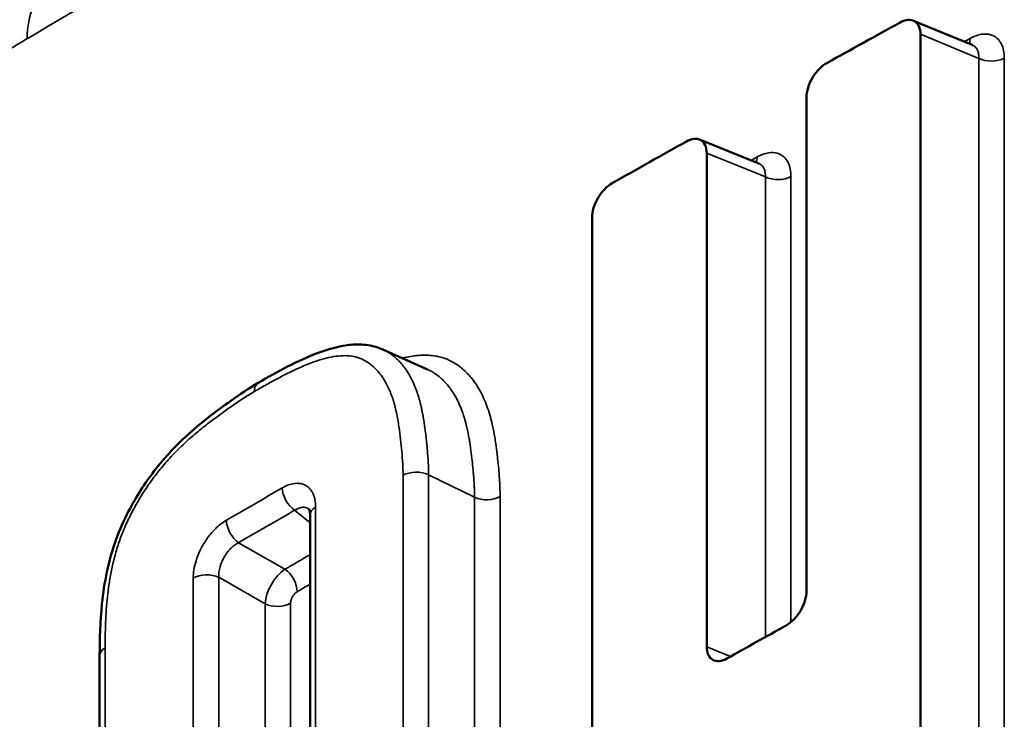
# Model space of a CAD drawing. Header units: millimetres. Extents: x 38 to 2514, y 38 to 1622.
# Tile 15 of 256: x 588.4 to 593.61, y 340.39 to 344.09. Entities that reach past the tile are written whole.
import ezdxf

# ---------------------------------------------------------------- set-up
doc = ezdxf.new("R2010")
doc.units = ezdxf.units.MM
doc.header["$LTSCALE"] = 7.692308
doc.layers.add('Visible (ISO)', color=7, linetype='Continuous', lineweight=50)
doc.layers.add('Visible Narrow (ISO)', color=7, linetype='Continuous', lineweight=35)

msp = doc.modelspace()

# ---------------------------------------------------------------- linework, layer by layer
at = {"layer": 'Visible (ISO)'}
for p, q in [((593.1263, 344.0837), (593.437, 343.9554)), ((593.1641, 344.0118), (593.1641, 338.6536)), ((592.5613, 341.0685), (592.5613, 343.6779)), ((591.9961, 343.4555), (592.3089, 343.3286)), ((592.0338, 343.3836), (592.0338, 340.7741)), ((591.4279, 337.6846), (591.4279, 343.0427)), ((590.3212, 342.3452), (590.5578, 342.2399)), ((590.5777, 342.23), (590.5777, 342.23)), ((589.937, 341.4713), (589.937, 337.2187)), ((588.8244, 340.7273), (588.8244, 335.9536))]:
    msp.add_line(p, q, dxfattribs=at)
for centre, major_axis, ratio, start_param, end_param in [((730.5801, 275.2637), (199.2244, 14.3), 0.524298, 2.30226, 2.304999), ((590.037, 341.4713), (-0.1, 0), 0.57735, 6.282869, 6.283185)]:
    msp.add_ellipse(centre, major_axis=major_axis, ratio=ratio, start_param=start_param, end_param=end_param, dxfattribs=at)
for points in [[(592.669, 343.8597), (592.7978, 343.9313), (592.9269, 344.0027), (593.056, 344.0741)], [(593.437, 343.9554), (593.4378, 343.9551), (593.4385, 343.9549), (593.4385, 343.9549)], [(592.3089, 343.3286), (592.3099, 343.3282), (592.3107, 343.3281), (592.3107, 343.3281)], [(590.5579, 342.2398), (590.5579, 342.2398), (590.5578, 342.2398), (590.5578, 342.2399)], [(592.1411, 340.7121), (592.2452, 340.7703), (592.3494, 340.8285), (592.4538, 340.8866)]]:
    msp.add_open_spline(points, degree=3, dxfattribs=at)
for points, knots in [([(593.1641, 344.0118), (593.1641, 344.0272), (593.1614, 344.0421), (593.1503, 344.0662), (593.1419, 344.0753), (593.1225, 344.0863), (593.1103, 344.0889), (593.0837, 344.0865), (593.0694, 344.0815), (593.056, 344.0741)], [0.04537374, 0.04537374, 0.04537374, 0.04537374, 0.05103297, 0.05103297, 0.05669223, 0.05669223, 0.06235145, 0.06235145, 0.06790249, 0.06790249, 0.06790249, 0.06790249]), ([(592.669, 343.8597), (592.6556, 343.8523), (592.6414, 343.8415), (592.6149, 343.8146), (592.6027, 343.7984), (592.5834, 343.766), (592.5751, 343.7476), (592.564, 343.7112), (592.5613, 343.6933), (592.5613, 343.6779)], [0.06822331, 0.06822331, 0.06822331, 0.06822331, 0.07376835, 0.07376835, 0.07942763, 0.07942763, 0.08508682, 0.08508682, 0.09074601, 0.09074601, 0.09074601, 0.09074601]), ([(592.0338, 343.3836), (592.0338, 343.399), (592.0311, 343.4139), (592.0201, 343.438), (592.0118, 343.4471), (591.9926, 343.458), (591.9804, 343.4605), (591.9541, 343.458), (591.9399, 343.453), (591.9266, 343.4455)], [0.04537374, 0.04537374, 0.04537374, 0.04537374, 0.05103297, 0.05103297, 0.05669223, 0.05669223, 0.06235145, 0.06235145, 0.06790256, 0.06790256, 0.06790256, 0.06790256]), ([(591.5348, 343.225), (591.5215, 343.2175), (591.5074, 343.2066), (591.4812, 343.1796), (591.469, 343.1634), (591.4499, 343.1309), (591.4416, 343.1125), (591.4306, 343.0761), (591.4279, 343.0581), (591.4279, 343.0427)], [0.06822331, 0.06822331, 0.06822331, 0.06822331, 0.07376829, 0.07376829, 0.07942752, 0.07942752, 0.08508676, 0.08508676, 0.09074601, 0.09074601, 0.09074601, 0.09074601]), ([(589.6629, 342.169), (589.7657, 342.2286), (589.8699, 342.2861), (590.0303, 342.3468), (590.0867, 342.363), (590.1727, 342.3726), (590.2029, 342.3731), (590.2633, 342.3658), (590.2937, 342.3574), (590.3214, 342.3451)], [0, 0, 0, 0, 0.04346286, 0.04346286, 0.06631828, 0.06631828, 0.0784071, 0.0784071, 0.09094252, 0.09094252, 0.09094252, 0.09094252]), ([(588.8244, 340.7273), (588.8244, 340.8161), (588.8268, 340.9071), (588.8481, 341.1108), (588.8701, 341.2278), (588.9304, 341.3927), (588.9526, 341.4425), (589.0165, 341.5652), (589.0627, 341.6373), (589.1698, 341.7774), (589.2336, 341.8444), (589.3704, 341.9663), (589.444, 342.0216), (589.5654, 342.1079), (589.6138, 342.1406), (589.6629, 342.169)], [0, 0, 0, 0, 0.0323851, 0.0323851, 0.0699426, 0.0699426, 0.0862783, 0.0862783, 0.1115042, 0.1115042, 0.1400018, 0.1400018, 0.1712237, 0.1712237, 0.1915535, 0.1915535, 0.1915535, 0.1915535]), ([(589.937, 341.4713), (589.937, 341.4809), (589.9359, 341.4888), (589.9335, 341.4986), (589.9322, 341.5011), (589.9316, 341.502), (589.9316, 341.5021), (589.9316, 341.5021)], [0, 0, 0, 0, 0.004583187, 0.004583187, 0.008740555, 0.008740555, 0.009836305, 0.009836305, 0.009836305, 0.009836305]), ([(592.5613, 341.0685), (592.5613, 341.0531), (592.5586, 341.0352), (592.5476, 340.9988), (592.5392, 340.9804), (592.5199, 340.948), (592.5077, 340.9318), (592.4813, 340.9049), (592.4671, 340.8941), (592.4538, 340.8866)], [-0.0907519, -0.0907519, -0.0907519, -0.0907519, -0.08509265, -0.08509265, -0.0794334, -0.0794334, -0.07377387, -0.07377387, -0.06823279, -0.06823279, -0.06823279, -0.06823279]), ([(592.1411, 340.7121), (592.1278, 340.7047), (592.1137, 340.6997), (592.0873, 340.6971), (592.0751, 340.6997), (592.0559, 340.7106), (592.0476, 340.7197), (592.0366, 340.7438), (592.0338, 340.7587), (592.0338, 340.7741)], [-0.06789874, -0.06789874, -0.06789874, -0.06789874, -0.06235335, -0.06235335, -0.05669376, -0.05669376, -0.05103456, -0.05103456, -0.04537539, -0.04537539, -0.04537539, -0.04537539])]:
    msp.add_open_spline(points, degree=3, knots=knots, dxfattribs=at)
at = {"layer": 'Visible Narrow (ISO)'}
for p, q in [((593.1641, 344.0118), (593.4722, 343.8845)), ((593.4722, 338.4971), (593.4722, 343.8845)), ((593.6073, 338.4987), (593.6073, 343.8861)), ((592.0338, 343.3836), (592.3441, 343.2578)), ((592.4791, 340.9042), (592.4791, 343.26)), ((592.3441, 340.8255), (592.3441, 343.2578)), ((590.3978, 342.2931), (590.3978, 342.293)), ((590.4284, 336.9603), (590.4284, 341.6802)), ((590.5634, 336.9633), (590.5634, 341.6833)), ((590.8066, 341.5644), (590.5634, 341.6833)), ((590.8066, 336.79), (590.8066, 341.5644)), ((590.9415, 336.793), (590.9415, 341.5674)), ((589.937, 341.4295), (589.8547, 341.4952)), ((589.9663, 341.5122), (589.9663, 337.2595)), ((589.8041, 341.1836), (589.5593, 341.3241)), ((589.319, 336.8394), (589.319, 341.1372)), ((589.4541, 336.8431), (589.4541, 341.1409)), ((589.6988, 341.0004), (589.4541, 341.1409)), ((589.6988, 336.7158), (589.6988, 341.0004)), ((589.8337, 336.7194), (589.8337, 341.004)), ((588.8532, 340.7678), (588.8532, 335.9942)), ((592.1602, 340.7228), (592.0338, 340.7741))]:
    msp.add_line(p, q, dxfattribs=at)
for centre, major_axis, ratio, start_param, end_param in [((731.6455, 263.3812), (-200, 0.0003), 0.577349, 5.485102, 5.510474), ((588.8711, 343.7471), (-0.3055, 0.5164), 0.584856, 0.011228, 0.779584), ((731.6455, 260.5321), (-200, 0.0003), 0.577349, 5.475388, 5.475608), ((593.3581, 344.0319), (0.0484, -0.0875), 0.564081, 0.397024, 0.79579), ((593.5382, 343.9279), (-0.1, 0), 0.57735, 0.849477, 2.332549), ((731.6455, 260.5321), (-200, 0.0003), 0.577349, 5.483213, 5.483437), ((592.2307, 343.4046), (0.0489, -0.0872), 0.568679, 0.386949, 0.792005), ((592.4095, 343.3014), (-0.1, 0), 0.57735, 0.857302, 2.340374), ((589.713, 342.0825), (-0.0501, 0.0865), 0.578281, 6.283185, 7.067777), ((590.4988, 341.6393), (0.1, 0), 0.57735, 0.868063, 2.352268), ((731.6455, 259.8064), (200.5, -0.0003), 0.577349, 2.356763, 2.358851), ((589.8609, 341.573), (0.05, -0.0866), 0.577649, 3.926789, 5.410212), ((590.8712, 341.6085), (-0.1, 0), 0.57735, 0.868062, 2.351134), ((700.1111, 266.7356), (166.5416, 7.6085), 0.622406, 2.265543, 2.26791), ((590.037, 341.4713), (-0.1, 0), 0.57735, 5.497112, 6.282869), ((589.5655, 341.4018), (0.0502, -0.0865), 0.578747, 3.925351, 5.409073), ((726.8349, 248.6683), (194.8197, -12.7312), 0.62616, 2.390038, 2.390996), ((589.7981, 341.065), (0.0746, 0.13), 0.506825, 0.787418, 2.351545), ((589.7979, 341.1058), (-0.0502, 0.0865), 0.578674, 3.925781, 5.40915), ((589.39, 341.0965), (0.1, 0), 0.57735, 0.875887, 2.360092), ((731.6455, 259.6211), (200, -0.0003), 0.577349, 2.358228, 2.358711), ((589.7628, 341.0448), (-0.1, 0), 0.57735, 0.875887, 2.358959), ((588.9244, 340.7273), (-0.1, 0), 0.57735, 5.504989, 6.283185)]:
    msp.add_ellipse(centre, major_axis=major_axis, ratio=ratio, start_param=start_param, end_param=end_param, dxfattribs=at)
for points, knots in [([(588.4415, 343.9887), (588.3083, 343.9101), (588.1773, 343.83), (588.0489, 343.7491), (587.9181, 343.6668), (587.79, 343.5836), (587.6648, 343.5001), (587.6285, 343.4759), (587.5925, 343.4517), (587.5567, 343.4275), (587.4689, 343.368), (587.3827, 343.3085), (587.2976, 343.2486), (587.2117, 343.1882), (587.1269, 343.1274), (587.0428, 343.0661), (586.9581, 343.0043), (586.8741, 342.942), (586.7904, 342.8788), (586.7768, 342.8685), (586.7632, 342.8582), (586.7496, 342.8479), (586.6529, 342.7744), (586.5564, 342.6997), (586.4598, 342.6235), (586.364, 342.5479), (586.2681, 342.4708), (586.1718, 342.3919), (586.1019, 342.3347), (586.0318, 342.2765), (585.9614, 342.2172), (585.8648, 342.136), (585.7676, 342.0527), (585.6694, 341.9669), (585.5733, 341.883), (585.4762, 341.7967), (585.3779, 341.7076), (585.3005, 341.6376), (585.2223, 341.5658), (585.1433, 341.4921), (585.0023, 341.3607), (584.8586, 341.2234), (584.7125, 341.0799), (584.5663, 340.9365), (584.4178, 340.787), (584.2674, 340.6313)], [0, 0, 0, 0, 0.086455, 0.086455, 0.086455, 0.1744723, 0.1744723, 0.1744723, 0.2, 0.2, 0.2, 0.2626259, 0.2626259, 0.2626259, 0.3258848, 0.3258848, 0.3258848, 0.3896323, 0.3896323, 0.3896323, 0.4, 0.4, 0.4, 0.4737505, 0.4737505, 0.4737505, 0.5469319, 0.5469319, 0.5469319, 0.6, 0.6, 0.6, 0.6727269, 0.6727269, 0.6727269, 0.7439348, 0.7439348, 0.7439348, 0.8, 0.8, 0.8, 0.9, 0.9, 0.9, 1, 1, 1, 1]), ([(593.4722, 343.8845), (593.4725, 343.8902), (593.4724, 343.8959), (593.4717, 343.9034), (593.4715, 343.9055), (593.4706, 343.9112), (593.4698, 343.9148), (593.4677, 343.9217), (593.4665, 343.9249), (593.4631, 343.9322), (593.4607, 343.9362), (593.4561, 343.9419), (593.4542, 343.944), (593.4485, 343.9491), (593.4445, 343.9519), (593.439, 343.9546), (593.438, 343.955), (593.437, 343.9554)], [0, 0, 0, 0, 0.120016, 0.120016, 0.1666667, 0.1666667, 0.2512167, 0.2512167, 0.3333333, 0.3333333, 0.4374868, 0.4374868, 0.5, 0.5, 0.6046879, 0.6046879, 0.6259956, 0.6259956, 0.6259956, 0.6259956]), ([(592.3441, 343.2578), (592.3444, 343.2635), (592.3443, 343.2691), (592.3436, 343.2767), (592.3434, 343.2788), (592.3425, 343.2845), (592.3417, 343.2881), (592.3396, 343.2949), (592.3384, 343.2982), (592.335, 343.3054), (592.3327, 343.3094), (592.3281, 343.3151), (592.3262, 343.3172), (592.3206, 343.3223), (592.3166, 343.325), (592.311, 343.3277), (592.31, 343.3282), (592.3089, 343.3286)], [0, 0, 0, 0, 0.1200156, 0.1200156, 0.1666667, 0.1666667, 0.2512165, 0.2512165, 0.3333333, 0.3333333, 0.4374865, 0.4374865, 0.5, 0.5, 0.6046877, 0.6046877, 0.6277919, 0.6277919, 0.6277919, 0.6277919]), ([(590.5634, 341.6833), (590.5634, 341.7054), (590.5627, 341.7271), (590.5616, 341.7485), (590.5605, 341.7699), (590.5588, 341.7911), (590.557, 341.8118), (590.5562, 341.8212), (590.5553, 341.8305), (590.5544, 341.8398), (590.5533, 341.851), (590.5522, 341.8622), (590.5509, 341.8737), (590.5506, 341.8766), (590.5503, 341.8795), (590.5499, 341.8824), (590.5487, 341.893), (590.5475, 341.9037), (590.5461, 341.9148), (590.545, 341.9232), (590.5439, 341.9317), (590.5426, 341.9404), (590.542, 341.9447), (590.5414, 341.949), (590.5408, 341.9534), (590.5391, 341.9647), (590.5372, 341.9763), (590.5352, 341.9881), (590.5336, 341.9969), (590.532, 342.0059), (590.5302, 342.0149), (590.529, 342.0207), (590.5278, 342.0265), (590.5266, 342.0323), (590.5248, 342.0406), (590.5229, 342.0489), (590.5209, 342.0571), (590.518, 342.0688), (590.5149, 342.0804), (590.5115, 342.0918), (590.5095, 342.0986), (590.5075, 342.1052), (590.5053, 342.1118), (590.504, 342.1156), (590.5028, 342.1194), (590.5015, 342.1231), (590.4971, 342.1355), (590.4925, 342.1474), (590.4877, 342.1587), (590.4843, 342.1665), (590.4809, 342.174), (590.4774, 342.1812), (590.4724, 342.1914), (590.4673, 342.2009), (590.4621, 342.21), (590.4604, 342.2129), (590.4587, 342.2158), (590.457, 342.2186), (590.4529, 342.2253), (590.4488, 342.2316), (590.4446, 342.2377), (590.4382, 342.2471), (590.4316, 342.2558), (590.4248, 342.264), (590.4202, 342.2695), (590.4156, 342.2748), (590.4109, 342.2798), (590.4094, 342.2814), (590.4079, 342.283), (590.4064, 342.2846), (590.401, 342.2901), (590.3955, 342.2954), (590.3898, 342.3004), (590.3843, 342.3053), (590.3786, 342.31), (590.3728, 342.3144), (590.3692, 342.3172), (590.3655, 342.3199), (590.3617, 342.3225), (590.3583, 342.3248), (590.3549, 342.3271), (590.3514, 342.3292), (590.3446, 342.3334), (590.3377, 342.3373), (590.3305, 342.3408), (590.3275, 342.3423), (590.3245, 342.3437), (590.3214, 342.3451)], [0, 0, 0, 0, 0.0434783, 0.0434783, 0.0434783, 0.0869565, 0.0869565, 0.0869565, 0.1067816, 0.1067816, 0.1067816, 0.1304348, 0.1304348, 0.1304348, 0.1364172, 0.1364172, 0.1364172, 0.1578323, 0.1578323, 0.1578323, 0.173913, 0.173913, 0.173913, 0.1817563, 0.1817563, 0.1817563, 0.202098, 0.202098, 0.202098, 0.2173913, 0.2173913, 0.2173913, 0.2271676, 0.2271676, 0.2271676, 0.2410787, 0.2410787, 0.2410787, 0.2608696, 0.2608696, 0.2608696, 0.2727073, 0.2727073, 0.2727073, 0.2795676, 0.2795676, 0.2795676, 0.3024214, 0.3024214, 0.3024214, 0.3182588, 0.3182588, 0.3182588, 0.3405947, 0.3405947, 0.3405947, 0.3478261, 0.3478261, 0.3478261, 0.3649039, 0.3649039, 0.3649039, 0.3913043, 0.3913043, 0.3913043, 0.4090712, 0.4090712, 0.4090712, 0.4146929, 0.4146929, 0.4146929, 0.4347826, 0.4347826, 0.4347826, 0.454536, 0.454536, 0.454536, 0.4669746, 0.4669746, 0.4669746, 0.4782609, 0.4782609, 0.4782609, 0.4999917, 0.4999917, 0.4999917, 0.5091688, 0.5091688, 0.5091688, 0.5091688]), ([(590.4284, 341.6802), (590.4284, 341.7014), (590.4277, 341.7224), (590.4254, 341.7645), (590.4237, 341.7856), (590.4199, 341.8274), (590.4178, 341.8482), (590.4129, 341.8915), (590.4101, 341.9141), (590.403, 341.9621), (590.3986, 341.9874), (590.3877, 342.0378), (590.3812, 342.0629), (590.366, 342.109), (590.3574, 342.1301), (590.3391, 342.1676), (590.3295, 342.1839), (590.3096, 342.2131), (590.2993, 342.2259), (590.2779, 342.2489), (590.2667, 342.259), (590.2432, 342.2769), (590.2309, 342.2846), (590.2052, 342.2974), (590.1917, 342.3024), (590.1635, 342.3096), (590.1487, 342.3118), (590.1178, 342.3133), (590.1017, 342.3127), (590.0688, 342.3092), (590.0519, 342.3063), (590.0177, 342.2987), (590.0005, 342.2939), (589.9654, 342.2827), (589.9476, 342.2763), (589.9119, 342.2624), (589.8939, 342.2548), (589.858, 342.2387), (589.8401, 342.2302), (589.8037, 342.2122), (589.7852, 342.2026), (589.7471, 342.1823), (589.7274, 342.1715), (589.6861, 342.1485), (589.6646, 342.1362), (589.6422, 342.1233)], [0, 0, 0, 0, 0.0454545, 0.0454545, 0.0909091, 0.0909091, 0.1363636, 0.1363636, 0.1818182, 0.1818182, 0.2272727, 0.2272727, 0.2727273, 0.2727273, 0.3181818, 0.3181818, 0.3636364, 0.3636364, 0.4090909, 0.4090909, 0.4545455, 0.4545455, 0.5, 0.5, 0.5454545, 0.5454545, 0.5909091, 0.5909091, 0.6363636, 0.6363636, 0.6818182, 0.6818182, 0.7272727, 0.7272727, 0.7727273, 0.7727273, 0.8181818, 0.8181818, 0.8636364, 0.8636364, 0.9090909, 0.9090909, 0.9545455, 0.9545455, 0.9999998, 0.9999998, 0.9999998, 0.9999998]), ([(590.9415, 341.5674), (590.9415, 341.5845), (590.9412, 341.6015), (590.9405, 341.6184), (590.9402, 341.6259), (590.9399, 341.6334), (590.9395, 341.6408), (590.9386, 341.6559), (590.9376, 341.6709), (590.9364, 341.6861), (590.9357, 341.6951), (590.9349, 341.7042), (590.934, 341.7135), (590.9324, 341.7311), (590.9306, 341.7494), (590.9286, 341.7685), (590.9276, 341.7768), (590.9267, 341.7853), (590.9257, 341.7939), (590.9236, 341.8112), (590.9213, 341.829), (590.9186, 341.8473), (590.917, 341.8589), (590.9151, 341.8706), (590.9131, 341.8825), (590.9098, 341.9022), (590.906, 341.9222), (590.9016, 341.9424), (590.8991, 341.9539), (590.8963, 341.9654), (590.8933, 341.9769), (590.8892, 341.9928), (590.8846, 342.0088), (590.8794, 342.0244), (590.8747, 342.0388), (590.8696, 342.053), (590.8641, 342.0666), (590.858, 342.0817), (590.8514, 342.0962), (590.8445, 342.11), (590.8381, 342.1227), (590.8313, 342.1347), (590.8244, 342.146), (590.8142, 342.1629), (590.8035, 342.178), (590.7925, 342.1917), (590.7868, 342.1989), (590.781, 342.2057), (590.7751, 342.2121), (590.7671, 342.2208), (590.759, 342.2289), (590.7506, 342.2365), (590.7423, 342.244), (590.7338, 342.251), (590.7249, 342.2575), (590.7152, 342.2646), (590.7052, 342.2712), (590.6947, 342.2773), (590.686, 342.2822), (590.6771, 342.2867), (590.6677, 342.2908), (590.659, 342.2946), (590.6499, 342.2981), (590.6406, 342.3011), (590.6314, 342.304), (590.6221, 342.3065), (590.6126, 342.3085), (590.609, 342.3093), (590.6054, 342.31), (590.6018, 342.3107), (590.5886, 342.313), (590.5754, 342.3144), (590.5625, 342.315), (590.5533, 342.3155), (590.5443, 342.3156), (590.5355, 342.3154), (590.5259, 342.3152), (590.5165, 342.3147), (590.5074, 342.3139), (590.4975, 342.313), (590.4878, 342.3119), (590.4782, 342.3104), (590.4652, 342.3085), (590.4524, 342.3062), (590.4396, 342.3034), (590.4342, 342.3023), (590.4288, 342.301), (590.4233, 342.2997)], [0.0000001, 0.0000001, 0.0000001, 0.0000001, 0.0329251, 0.0329251, 0.0329251, 0.047619, 0.047619, 0.047619, 0.0776134, 0.0776134, 0.0776134, 0.0952381, 0.0952381, 0.0952381, 0.1283946, 0.1283946, 0.1283946, 0.1428571, 0.1428571, 0.1428571, 0.1720361, 0.1720361, 0.1720361, 0.1904762, 0.1904762, 0.1904762, 0.2208804, 0.2208804, 0.2208804, 0.2380952, 0.2380952, 0.2380952, 0.2619048, 0.2619048, 0.2619048, 0.2838041, 0.2838041, 0.2838041, 0.3079914, 0.3079914, 0.3079914, 0.3303285, 0.3303285, 0.3303285, 0.3635323, 0.3635323, 0.3635323, 0.3809524, 0.3809524, 0.3809524, 0.4047619, 0.4047619, 0.4047619, 0.4285714, 0.4285714, 0.4285714, 0.4546894, 0.4546894, 0.4546894, 0.4761905, 0.4761905, 0.4761905, 0.4963017, 0.4963017, 0.4963017, 0.5161758, 0.5161758, 0.5161758, 0.5238095, 0.5238095, 0.5238095, 0.5516466, 0.5516466, 0.5516466, 0.5714286, 0.5714286, 0.5714286, 0.593053, 0.593053, 0.593053, 0.6164404, 0.6164404, 0.6164404, 0.6481577, 0.6481577, 0.6481577, 0.6615184, 0.6615184, 0.6615184, 0.6615184]), ([(590.8066, 341.5644), (590.8066, 341.5791), (590.8063, 341.5938), (590.8055, 341.6156), (590.8051, 341.6227), (590.804, 341.6437), (590.8031, 341.6574), (590.8014, 341.6796), (590.8007, 341.6876), (590.7992, 341.7048), (590.7984, 341.7139), (590.796, 341.7383), (590.7944, 341.7538), (590.7905, 341.7878), (590.7882, 341.8063), (590.7844, 341.8335), (590.7831, 341.8418), (590.7806, 341.8577), (590.7794, 341.8654), (590.7745, 341.8934), (590.7704, 341.914), (590.762, 341.9499), (590.758, 341.9652), (590.7505, 341.9906), (590.7472, 342.0008), (590.7428, 342.0134), (590.7419, 342.0158), (590.7362, 342.0317), (590.7309, 342.0446), (590.7197, 342.0695), (590.7137, 342.0814), (590.7004, 342.1055), (590.693, 342.1175), (590.6798, 342.1367), (590.6742, 342.1443), (590.6611, 342.1607), (590.6536, 342.1691), (590.6396, 342.1835), (590.6331, 342.1897), (590.6184, 342.2026), (590.6102, 342.209), (590.6011, 342.2154), (590.6005, 342.2157), (590.5937, 342.2204), (590.5872, 342.2245), (590.5733, 342.2325), (590.5657, 342.2363), (590.5579, 342.2398)], [0, 0, 0, 0, 0.0306616, 0.0306616, 0.0454545, 0.0454545, 0.0745856, 0.0745856, 0.0909091, 0.0909091, 0.1083743, 0.1083743, 0.1363636, 0.1363636, 0.1680815, 0.1680815, 0.1818182, 0.1818182, 0.1943151, 0.1943151, 0.2272727, 0.2272727, 0.2516919, 0.2516919, 0.2685721, 0.2685721, 0.2727273, 0.2727273, 0.2954545, 0.2954545, 0.3181818, 0.3181818, 0.3444966, 0.3444966, 0.3636364, 0.3636364, 0.3882595, 0.3882595, 0.4090909, 0.4090909, 0.4344229, 0.4344229, 0.4359561, 0.4359561, 0.4545455, 0.4545455, 0.4748898, 0.4748898, 0.4748898, 0.4748898]), ([(589.6422, 342.1233), (589.6236, 342.1125), (589.6049, 342.1009), (589.5862, 342.0888), (589.5675, 342.0767), (589.5488, 342.064), (589.53, 342.051), (589.5112, 342.0379), (589.4924, 342.0244), (589.4734, 342.0107), (589.4545, 341.9969), (589.4354, 341.9828), (589.4162, 341.9682), (589.397, 341.9536), (589.3776, 341.9385), (589.3577, 341.9224), (589.3379, 341.9062), (589.3176, 341.8892), (589.2967, 341.8706), (589.2759, 341.8521), (589.2545, 341.8321), (589.2335, 341.8111), (589.2124, 341.79), (589.1918, 341.768), (589.1724, 341.7457), (589.153, 341.7233), (589.1348, 341.7008), (589.1177, 341.6782), (589.1006, 341.6556), (589.0846, 341.6331), (589.0696, 341.6105), (589.0545, 341.588), (589.0405, 341.5654), (589.0272, 341.5429), (589.014, 341.5203), (589.0016, 341.4977), (588.99, 341.475), (588.9785, 341.4523), (588.9677, 341.4295), (588.9578, 341.4065), (588.9478, 341.3835), (588.9387, 341.3602), (588.9305, 341.3367), (588.9222, 341.3132), (588.9148, 341.2895), (588.9082, 341.2658), (588.9015, 341.2421), (588.8957, 341.2184), (588.8906, 341.1948), (588.8855, 341.1712), (588.8811, 341.1478), (588.8772, 341.1245), (588.8734, 341.1012), (588.8702, 341.078), (588.8675, 341.0552), (588.8648, 341.0323), (588.8626, 341.0097), (588.8608, 340.9871), (588.859, 340.9645), (588.8576, 340.942), (588.8565, 340.9189), (588.8554, 340.8958), (588.8545, 340.8721), (588.854, 340.847), (588.8535, 340.822), (588.8532, 340.7955), (588.8532, 340.7678)], [0, 0, 0, 0, 0.045455, 0.045455, 0.045455, 0.090909, 0.090909, 0.090909, 0.136364, 0.136364, 0.136364, 0.181818, 0.181818, 0.181818, 0.227273, 0.227273, 0.227273, 0.272727, 0.272727, 0.272727, 0.318182, 0.318182, 0.318182, 0.363636, 0.363636, 0.363636, 0.409091, 0.409091, 0.409091, 0.454545, 0.454545, 0.454545, 0.5, 0.5, 0.5, 0.545455, 0.545455, 0.545455, 0.590909, 0.590909, 0.590909, 0.636364, 0.636364, 0.636364, 0.681818, 0.681818, 0.681818, 0.727273, 0.727273, 0.727273, 0.772727, 0.772727, 0.772727, 0.818182, 0.818182, 0.818182, 0.863636, 0.863636, 0.863636, 0.909091, 0.909091, 0.909091, 0.954545, 0.954545, 0.954545, 1, 1, 1, 1]), ([(589.8547, 341.4952), (589.8599, 341.4986), (589.8651, 341.5015), (589.8712, 341.5043), (589.8723, 341.5047), (589.8774, 341.5068), (589.8814, 341.5082), (589.8873, 341.5096), (589.8893, 341.5101), (589.8962, 341.5112), (589.9008, 341.5114), (589.9058, 341.5111), (589.9064, 341.511), (589.9114, 341.5105), (589.9154, 341.5096), (589.9194, 341.5082), (589.9198, 341.508), (589.9238, 341.5065), (589.927, 341.5048), (589.9302, 341.5027), (589.9304, 341.5025), (589.9311, 341.502), (589.9316, 341.5017), (589.932, 341.5014)], [0, 0, 0, 0, 0.0753643, 0.0753643, 0.0909091, 0.0909091, 0.1505898, 0.1505898, 0.1818182, 0.1818182, 0.2603954, 0.2603954, 0.2727273, 0.2727273, 0.354699, 0.354699, 0.3636364, 0.3636364, 0.4479829, 0.4479829, 0.4545455, 0.4545455, 0.4679582, 0.4679582, 0.4679582, 0.4679582]), ([(589.4541, 341.1409), (589.4537, 341.1469), (589.4538, 341.1532), (589.4545, 341.1624), (589.4547, 341.165), (589.4556, 341.1723), (589.4563, 341.1771), (589.4583, 341.1868), (589.4595, 341.1918), (589.4628, 341.2035), (589.4651, 341.2103), (589.4696, 341.2216), (589.4715, 341.226), (589.4769, 341.2375), (589.4809, 341.2449), (589.488, 341.2565), (589.4908, 341.2608), (589.4982, 341.2712), (589.5029, 341.2772), (589.5126, 341.2882), (589.5174, 341.2931), (589.528, 341.303), (589.5339, 341.3078), (589.5462, 341.3166), (589.5527, 341.3206), (589.5593, 341.3241)], [0, 0, 0, 0, 0.120064, 0.120064, 0.166667, 0.166667, 0.251234, 0.251234, 0.333333, 0.333333, 0.437507, 0.437507, 0.5, 0.5, 0.604666, 0.604666, 0.666667, 0.666667, 0.755416, 0.755416, 0.833333, 0.833333, 0.916689, 0.916689, 1, 1, 1, 1]), ([(589.8337, 341.004), (589.8337, 341.0066), (589.8339, 341.0092), (589.8343, 341.0117), (589.8345, 341.0133), (589.8348, 341.0149), (589.8352, 341.0165), (589.8359, 341.0196), (589.8368, 341.0226), (589.8378, 341.0256), (589.8382, 341.0266), (589.8386, 341.0277), (589.839, 341.0287), (589.8401, 341.0314), (589.8414, 341.0339), (589.8427, 341.0364), (589.8432, 341.0375), (589.8438, 341.0385), (589.8445, 341.0396), (589.846, 341.0422), (589.8477, 341.0448), (589.8496, 341.0473), (589.8501, 341.0479), (589.8506, 341.0486), (589.8511, 341.0492), (589.8528, 341.0514), (589.8546, 341.0535), (589.8566, 341.0554), (589.8574, 341.0563), (589.8582, 341.0571), (589.8591, 341.0579), (589.8611, 341.0596), (589.8632, 341.0613), (589.8654, 341.0629), (589.8665, 341.0637), (589.8676, 341.0644), (589.8688, 341.0651)], [0.0000004, 0.0000004, 0.0000004, 0.0000004, 0.1025715, 0.1025715, 0.1025715, 0.1666667, 0.1666667, 0.1666667, 0.2892471, 0.2892471, 0.2892471, 0.3333333, 0.3333333, 0.3333333, 0.448915, 0.448915, 0.448915, 0.5, 0.5, 0.5, 0.6308044, 0.6308044, 0.6308044, 0.6666667, 0.6666667, 0.6666667, 0.7842154, 0.7842154, 0.7842154, 0.8333333, 0.8333333, 0.8333333, 0.9439896, 0.9439896, 0.9439896, 1, 1, 1, 1])]:
    msp.add_open_spline(points, degree=3, knots=knots, dxfattribs=at)
for points in [[(593.6073, 343.8861), (593.6073, 343.8998), (593.6048, 343.9261), (593.5936, 343.9608), (593.5714, 343.9921), (593.5368, 344.0122), (593.489, 344.0156), (593.4492, 344.0023), (593.4272, 343.9901)], [(592.4791, 343.26), (592.4791, 343.2737), (592.4766, 343.2999), (592.4656, 343.3346), (592.4435, 343.3658), (592.4092, 343.3858), (592.3617, 343.3889), (592.3222, 343.3755), (592.3004, 343.3632)], [(589.7901, 341.6138), (589.8013, 341.6202), (589.8228, 341.6304), (589.8545, 341.6382), (589.8818, 341.6382), (589.9038, 341.6325), (589.9212, 341.6231), (589.9347, 341.6112), (589.9452, 341.5976), (589.9536, 341.582), (589.9604, 341.5633), (589.9651, 341.5405), (589.9663, 341.5222), (589.9663, 341.5122)], [(589.319, 341.1372), (589.319, 341.1509), (589.3215, 341.1799), (589.3323, 341.2271), (589.354, 341.2832), (589.3877, 341.342), (589.4343, 341.3988), (589.4731, 341.4301), (589.4946, 341.4426)]]:
    msp.add_open_spline(points, degree=3, dxfattribs=at)

doc.saveas('drawing.dxf')
